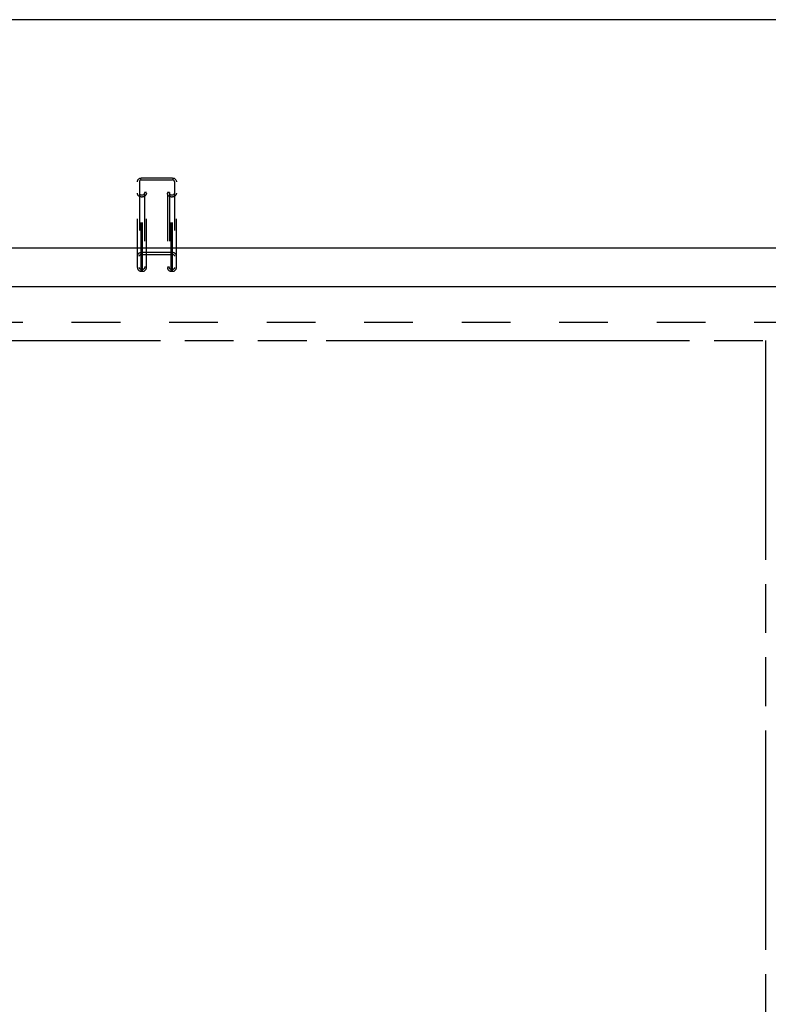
# Model space of a CAD drawing. Header units: inches. Extents: x 0 to 185, y 0 to 120.
# Tile 72 of 102: x 63 to 79, y 52 to 73. Entities that reach past the tile are written whole.
import ezdxf

# ---------------------------------------------------------------- set-up
doc = ezdxf.new("R2010")
doc.units = ezdxf.units.IN
doc.header["$LTSCALE"] = 10.163043
doc.header["$MEASUREMENT"] = 0
doc.linetypes.add('HIDDEN', pattern=[0.2, 0.1, -0.1])
doc.linetypes.add('PHANTOM', pattern=[0.8, 0.45, -0.05, 0.1, -0.05, 0.1, -0.05])
doc.layers.get('0').update_dxf_attribs({"linetype": 'CONTINUOUS'})
doc.layers.add('AVAILABLE_DOOR_SPACE', color=7, linetype='CONTINUOUS')
doc.layers.add('DEFAULT_2', color=8, linetype='HIDDEN')

msp = doc.modelspace()

# ---------------------------------------------------------------- linework, layer by layer
at = {"color": 7, "linetype": 'Continuous'}
for p, q in [((84.16, 73.005), (35.384, 73.005)), ((36.809, 68.252), (81.485, 68.252))]:
    msp.add_line(p, q, dxfattribs=at)
at = {"color": 3, "linetype": 'Continuous'}
msp.add_line((59.564, 67.443), (82.042, 67.443), dxfattribs=at)
at = {"layer": 'AVAILABLE_DOOR_SPACE', "color": 4, "linetype": 'PHANTOM'}
for p, q in [((61.272, 66.318), (69.303, 66.318)), ((69.303, 66.318), (69.303, 66.316)), ((69.303, 66.316), (72.303, 66.316)), ((72.303, 66.316), (72.303, 66.318)), ((72.303, 66.318), (78.459, 66.318)), ((78.459, 66.318), (78.459, 39.068))]:
    msp.add_line(p, q, dxfattribs=at)
at = {"layer": 'DEFAULT_2', "color": 8, "linetype": 'HIDDEN'}
for p, q in [((65.366, 67.836), (65.366, 69.627)), ((65.406, 69.627), (65.406, 67.836)), ((65.446, 67.759), (65.446, 69.704)), ((66.098, 69.704), (65.446, 69.704)), ((65.446, 69.665), (66.098, 69.665)), ((66.098, 67.759), (66.098, 69.704)), ((66.138, 69.627), (66.138, 67.836)), ((66.178, 67.836), (66.178, 69.627)), ((65.513, 69.402), (65.513, 67.836)), ((65.553, 69.402), (65.513, 69.402)), ((65.553, 67.836), (65.553, 69.402)), ((65.991, 69.402), (65.991, 67.836)), ((66.031, 69.402), (65.991, 69.402)), ((66.031, 69.402), (66.031, 67.836)), ((65.473, 69.35), (65.446, 69.35)), ((65.446, 69.312), (65.473, 69.312)), ((65.473, 67.759), (65.473, 69.35)), ((66.071, 67.759), (66.071, 69.35)), ((66.098, 69.35), (66.071, 69.35)), ((66.071, 69.312), (66.098, 69.312)), ((66.098, 68.151), (65.446, 68.151)), ((65.446, 68.112), (66.098, 68.112)), ((65.473, 67.797), (65.446, 67.797)), ((65.446, 67.759), (65.473, 67.759)), ((65.553, 67.849), (65.513, 67.849)), ((66.031, 67.849), (65.991, 67.849)), ((66.098, 67.797), (66.071, 67.797)), ((66.071, 67.759), (66.098, 67.759)), ((81.272, 66.693), (60.793, 66.693))]:
    msp.add_line(p, q, dxfattribs=at)
for points in [[(65.366, 69.627), (65.366, 69.637), (65.368, 69.647), (65.372, 69.656), (65.376, 69.665), (65.382, 69.674), (65.389, 69.681), (65.397, 69.688), (65.406, 69.694), (65.415, 69.698), (65.425, 69.701), (65.435, 69.703), (65.446, 69.704)], [(65.446, 69.665), (65.439, 69.665), (65.433, 69.663), (65.427, 69.661), (65.422, 69.658), (65.417, 69.654), (65.413, 69.649), (65.41, 69.644), (65.408, 69.639), (65.406, 69.633), (65.406, 69.627)], [(66.098, 69.704), (66.109, 69.703), (66.119, 69.701), (66.129, 69.698), (66.138, 69.694), (66.147, 69.688), (66.155, 69.681), (66.162, 69.674), (66.167, 69.665), (66.172, 69.656), (66.175, 69.647), (66.177, 69.637), (66.178, 69.627)], [(66.138, 69.627), (66.138, 69.633), (66.136, 69.639), (66.134, 69.644), (66.13, 69.649), (66.126, 69.654), (66.122, 69.658), (66.116, 69.661), (66.11, 69.663), (66.104, 69.665), (66.098, 69.665)], [(65.446, 69.312), (65.435, 69.312), (65.425, 69.314), (65.415, 69.317), (65.406, 69.322), (65.397, 69.328), (65.389, 69.334), (65.382, 69.342), (65.376, 69.35), (65.372, 69.359), (65.368, 69.369), (65.366, 69.379), (65.366, 69.389)], [(65.406, 69.389), (65.406, 69.383), (65.408, 69.377), (65.41, 69.371), (65.413, 69.366), (65.417, 69.362), (65.422, 69.358), (65.427, 69.354), (65.433, 69.352), (65.439, 69.351), (65.446, 69.35)], [(65.553, 69.389), (65.552, 69.379), (65.55, 69.369), (65.547, 69.359), (65.542, 69.35), (65.537, 69.342), (65.53, 69.334), (65.522, 69.328), (65.513, 69.322), (65.504, 69.317), (65.494, 69.314), (65.484, 69.312), (65.473, 69.312)], [(65.473, 69.35), (65.479, 69.351), (65.485, 69.352), (65.491, 69.354), (65.497, 69.358), (65.501, 69.362), (65.505, 69.366), (65.509, 69.371), (65.511, 69.377), (65.513, 69.383), (65.513, 69.389)], [(66.071, 69.312), (66.06, 69.312), (66.05, 69.314), (66.04, 69.317), (66.031, 69.322), (66.022, 69.328), (66.014, 69.334), (66.007, 69.342), (66.001, 69.35), (65.997, 69.359), (65.993, 69.369), (65.991, 69.379), (65.991, 69.389)], [(66.031, 69.389), (66.031, 69.383), (66.033, 69.377), (66.035, 69.371), (66.038, 69.366), (66.042, 69.362), (66.047, 69.358), (66.052, 69.354), (66.058, 69.352), (66.064, 69.351), (66.071, 69.35)], [(66.178, 69.389), (66.177, 69.379), (66.175, 69.369), (66.172, 69.359), (66.167, 69.35), (66.162, 69.342), (66.155, 69.334), (66.147, 69.328), (66.138, 69.322), (66.129, 69.317), (66.119, 69.314), (66.109, 69.312), (66.098, 69.312)], [(66.098, 69.35), (66.104, 69.351), (66.11, 69.352), (66.116, 69.354), (66.122, 69.358), (66.126, 69.362), (66.13, 69.366), (66.134, 69.371), (66.136, 69.377), (66.138, 69.383), (66.138, 69.389)], [(65.446, 68.151), (65.435, 68.15), (65.425, 68.148), (65.415, 68.145), (65.406, 68.141), (65.397, 68.135), (65.389, 68.128), (65.382, 68.121), (65.376, 68.112), (65.372, 68.103), (65.368, 68.094), (65.366, 68.084), (65.366, 68.074)], [(66.178, 68.074), (66.177, 68.084), (66.175, 68.094), (66.172, 68.103), (66.167, 68.112), (66.162, 68.121), (66.155, 68.128), (66.147, 68.135), (66.138, 68.141), (66.129, 68.145), (66.119, 68.148), (66.109, 68.15), (66.098, 68.151)], [(65.406, 68.074), (65.406, 68.08), (65.408, 68.086), (65.41, 68.091), (65.413, 68.097), (65.417, 68.101), (65.422, 68.105), (65.427, 68.108), (65.433, 68.111), (65.439, 68.112), (65.446, 68.112)], [(66.098, 68.112), (66.104, 68.112), (66.11, 68.111), (66.116, 68.108), (66.122, 68.105), (66.126, 68.101), (66.13, 68.097), (66.134, 68.091), (66.136, 68.086), (66.138, 68.08), (66.138, 68.074)], [(65.366, 67.836), (65.366, 67.826), (65.368, 67.816), (65.372, 67.806), (65.376, 67.797), (65.382, 67.789), (65.389, 67.781), (65.397, 67.775), (65.406, 67.769), (65.415, 67.765), (65.425, 67.761), (65.435, 67.759), (65.446, 67.759)], [(65.446, 67.797), (65.439, 67.798), (65.433, 67.799), (65.427, 67.802), (65.422, 67.805), (65.417, 67.809), (65.413, 67.813), (65.41, 67.818), (65.408, 67.824), (65.406, 67.83), (65.406, 67.836)], [(65.513, 67.836), (65.513, 67.83), (65.511, 67.824), (65.509, 67.818), (65.505, 67.813), (65.501, 67.809), (65.497, 67.805), (65.491, 67.802), (65.485, 67.799), (65.479, 67.798), (65.473, 67.797)], [(65.473, 67.759), (65.484, 67.759), (65.494, 67.761), (65.504, 67.765), (65.513, 67.769), (65.522, 67.775), (65.53, 67.781), (65.537, 67.789), (65.542, 67.797), (65.547, 67.806), (65.55, 67.816), (65.552, 67.826), (65.553, 67.836)], [(65.991, 67.836), (65.991, 67.826), (65.993, 67.816), (65.997, 67.806), (66.001, 67.797), (66.007, 67.789), (66.014, 67.781), (66.022, 67.775), (66.031, 67.769), (66.04, 67.765), (66.05, 67.761), (66.06, 67.759), (66.071, 67.759)], [(66.071, 67.797), (66.064, 67.798), (66.058, 67.799), (66.052, 67.802), (66.047, 67.805), (66.042, 67.809), (66.038, 67.813), (66.035, 67.818), (66.033, 67.824), (66.031, 67.83), (66.031, 67.836)], [(66.138, 67.836), (66.138, 67.83), (66.136, 67.824), (66.134, 67.818), (66.13, 67.813), (66.126, 67.809), (66.122, 67.805), (66.116, 67.802), (66.11, 67.799), (66.104, 67.798), (66.098, 67.797)], [(66.098, 67.759), (66.109, 67.759), (66.119, 67.761), (66.129, 67.765), (66.138, 67.769), (66.147, 67.775), (66.155, 67.781), (66.162, 67.789), (66.167, 67.797), (66.172, 67.806), (66.175, 67.816), (66.177, 67.826), (66.178, 67.836)]]:
    msp.add_lwpolyline(points, dxfattribs=at)

doc.saveas('drawing.dxf')
